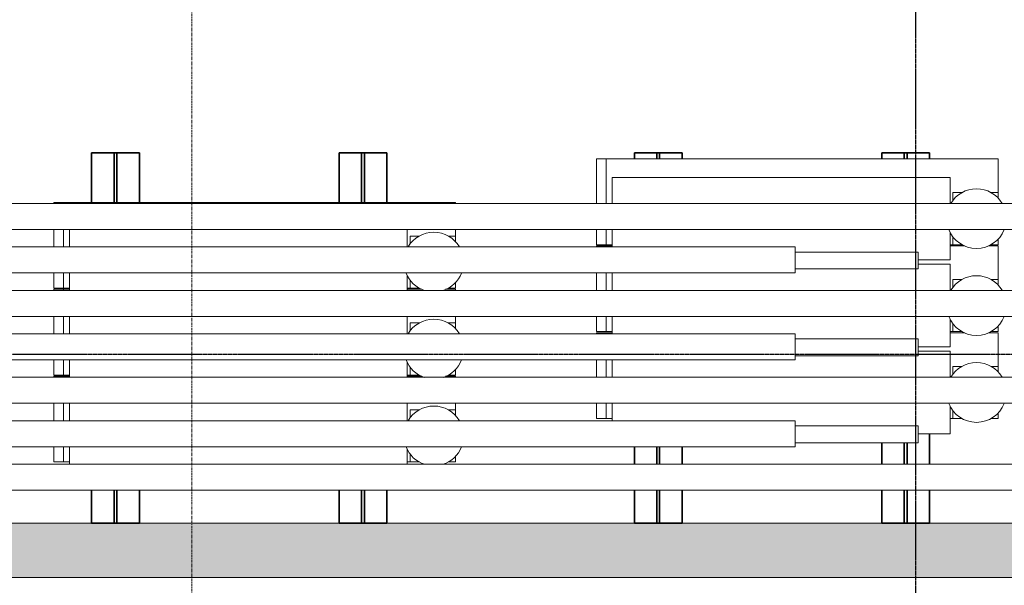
# Model space of a CAD drawing. Header units: millimetres. Extents: x 61846 to 198573, y 13020 to 52988.
# Tile 16 of 150: x 78127 to 82662, y 44974 to 47577. Entities that reach past the tile are written whole.
import ezdxf

# ---------------------------------------------------------------- set-up
doc = ezdxf.new("R2010")
doc.units = ezdxf.units.MM
doc.linetypes.add('Grid Line', pattern=[22.225, 12.7, -3.175, 3.175, -3.175])
doc.linetypes.add('NL_00_doorsnede', pattern=[23, 10, -1, 0, -1, 10, -1])
for name, color, linetype, lineweight in [('A-GENM', 13, 'Continuous', 18), ('A-WALL', 113, 'Continuous', 25), ('G-ANNO-SYMB', 111, 'Continuous', 18), ('I-WALL', 2, 'Continuous', 25), ('S-BEAM', 12, 'Continuous', 35), ('S-GRID', 1, 'Continuous', 18)]:
    doc.layers.add(name, color=color, linetype=linetype, lineweight=lineweight)

# ---------------------------------------------------------------- blocks, each defined once
blk = doc.blocks.new('TadP_A_CON_CONSTRUCTIE_rvt-1-4e verdieping lierenkamer')
at = {"layer": 'I-WALL'}
blk.add_hatch(color=8, dxfattribs=at).paths.add_polyline_path([(76157.5, 45010), (87096, 45010), (87096, 45260), (67706.3, 45260), (67706.3, 45010), (75462.9, 45010)])
at = {"layer": 'I-WALL', "color": 10, "lineweight": 18}
for p, q in [((86305.2, 45260), (67706.3, 45260)), ((67706.3, 45010), (87096, 45010))]:
    blk.add_line(p, q, dxfattribs=at)
blk = doc.blocks.new('22_NOAHH_Wand_Wand-x 2594857 - 22_NOAHH_Wand_Wand-x-150139-4e verdieping lierenkamer')
at = {"layer": 'A-WALL', "color": 130, "lineweight": 13}
blk.add_line((86976.1, 45010), (67706.3, 45010), dxfattribs=at)
blk = doc.blocks.new('22_NOAHH_Wand_Wand-x 2594857 - 22_NOAHH_Wand_Wand-x 2594857-150143-4e verdieping lierenkamer')
blk.add_blockref('22_NOAHH_Wand_Wand-x 2594857 - 22_NOAHH_Wand_Wand-x-150139-4e verdieping lierenkamer', (0, 0))
blk = doc.blocks.new('TadP_A_BWK_BOUWKUNDE_rvt-1-4e verdieping lierenkamer')
at = {"layer": 'A-WALL', "color": 250, "lineweight": 25}
blk.add_blockref('22_NOAHH_Wand_Wand-x 2594857 - 22_NOAHH_Wand_Wand-x 2594857-150143-4e verdieping lierenkamer', (0, 0), dxfattribs=at)
blk = doc.blocks.new('Decorlier liggende trommel - Rij 3-2838716-4e verdieping lierenkamer')
at = {"layer": 'A-GENM'}
for p, q in [((-120, 900), (-120, 945)), ((-120, 945), (-50, 945)), ((70, 945), (150, 945)), ((270, 945), (275, 945)), ((275, 945), (275, 900)), ((-130.9, 872.5), (-50.3, 872.5)), ((-120, 872.5), (-120, 900)), ((-50, 900), (-120, 900)), ((150, 900), (70, 900)), ((70.1, 872.5), (150.9, 872.5)), ((275, 900), (270, 900)), ((275, 900), (275, -905.5)), ((-61.9, -683.5), (-130.9, -683.5)), ((-120, -697), (-120, -683.5)), ((-120, -739), (-120, -697)), ((-120, -697), (-82.5, -697)), ((150.9, -683.5), (70.1, -683.5)), ((82.5, -697), (120, -697)), ((120, -697), (120, -739)), ((-120, -905.5), (-120, -872)), ((-93.6, -905.5), (-120, -905.5)), ((120, -905.5), (93.6, -905.5)), ((120, -872), (120, -905.5)), ((120, -905.5), (150, -905.5)), ((270, -905.5), (275, -905.5))]:
    blk.add_line(p, q, dxfattribs=at)
for start, end in [(111.519, 161.9262), (0, 59.3416), (300.6584, 360), (198.0738, 248.481)]:
    blk.add_arc((0, -805.5), 137.5, start, end, dxfattribs=at)
blk = doc.blocks.new('Decorlier liggende trommel - Rij 3-V3-4e verdieping lierenkamer')
at = {"layer": 'A-GENM'}
for p, q in [((-120, 900), (-120, 945)), ((-120, 945), (-50, 945)), ((70, 945), (150, 945)), ((270, 945), (275, 945)), ((275, 945), (275, 900)), ((-130.9, 872.5), (-50.3, 872.5)), ((-120, 872.5), (-120, 900)), ((-50, 900), (-120, 900)), ((150, 900), (70, 900)), ((70.1, 872.5), (150.9, 872.5)), ((275, 900), (270, 900)), ((275, 900), (275, 872.5)), ((-61.9, -683.5), (-130.9, -683.5)), ((-120, -697), (-120, -683.5)), ((-120, -739), (-120, -697)), ((-120, -697), (-82.5, -697)), ((150.9, -683.5), (70.1, -683.5)), ((82.5, -697), (120, -697)), ((120, -697), (120, -739)), ((275, -683.5), (275, -751)), ((275, -860), (275, -905.5)), ((-120, -905.5), (-120, -872)), ((-93.6, -905.5), (-120, -905.5)), ((120, -905.5), (93.6, -905.5)), ((120, -872), (120, -905.5)), ((120, -905.5), (150, -905.5)), ((270, -905.5), (275, -905.5))]:
    blk.add_line(p, q, dxfattribs=at)
for start, end in [(111.519, 161.9262), (0, 59.3416), (300.6584, 360), (198.0738, 248.481)]:
    blk.add_arc((0, -805.5), 137.5, start, end, dxfattribs=at)
blk = doc.blocks.new('Decorlier liggende trommel - Rij 2-2838346-4e verdieping lierenkamer')
at = {"layer": 'A-GENM'}
for p, q in [((-120, 900), (-120, 945)), ((-120, 945), (-50, 945)), ((70, 945), (275, 945)), ((275, 945), (275, 900)), ((-130.9, 872.5), (-50.3, 872.5)), ((-120, 872.5), (-120, 900)), ((-50, 900), (-120, 900)), ((275, 900), (70, 900)), ((70.1, 872.5), (190, 872.5)), ((190, -683.5), (190, 872.5)), ((275, 900), (275, -905.5)), ((-231.1, 29.3), (-231.1, -536.6)), ((-153.9, -536.6), (-153.9, 29.3)), ((-231.1, -536.6), (-153.9, -536.6)), ((-190, -536.6), (-190, -683.5)), ((-61.9, -683.5), (-190, -683.5)), ((-120, -697), (-120, -683.5)), ((-120, -739), (-120, -697)), ((-120, -697), (-82.5, -697)), ((190, -683.5), (70.1, -683.5)), ((82.5, -697), (120, -697)), ((120, -697), (120, -739)), ((-120, -905.5), (-120, -872)), ((-93.6, -905.5), (-120, -905.5)), ((120, -905.5), (93.6, -905.5)), ((120, -872), (120, -905.5)), ((120, -905.5), (275, -905.5))]:
    blk.add_line(p, q, dxfattribs=at)
for start, end in [(111.519, 180), (0, 59.3416), (180, 248.481), (300.6584, 360)]:
    blk.add_arc((0, -805.5), 137.5, start, end, dxfattribs=at)
blk = doc.blocks.new('Decorlier liggende trommel - Rij 2-V4-4e verdieping lierenkamer')
at = {"layer": 'A-GENM'}
for p, q in [((-120, 900), (-120, 945)), ((-120, 945), (-50, 945)), ((70, 945), (150, 945)), ((270, 945), (275, 945)), ((275, 945), (275, 900)), ((-130.9, 872.5), (-50.3, 872.5)), ((-120, 872.5), (-120, 900)), ((-50, 900), (-120, 900)), ((150, 900), (70, 900)), ((70.1, 872.5), (150.9, 872.5)), ((275, 900), (270, 900)), ((275, 900), (275, 872.5)), ((-231.1, 29.3), (-231.1, -536.6)), ((-153.9, -536.6), (-153.9, 29.3)), ((-231.1, -536.6), (-153.9, -536.6)), ((-190, -536.6), (-190, -683.5)), ((190, -683.5), (190, -536.6)), ((-61.9, -683.5), (-190, -683.5)), ((-120, -697), (-120, -683.5)), ((-120, -739), (-120, -697)), ((-120, -697), (-82.5, -697)), ((190, -683.5), (70.1, -683.5)), ((82.5, -697), (120, -697)), ((120, -697), (120, -739)), ((275, -683.5), (275, -751)), ((275, -860), (275, -905.5)), ((-120, -905.5), (-120, -872)), ((-93.6, -905.5), (-120, -905.5)), ((120, -905.5), (93.6, -905.5)), ((120, -872), (120, -905.5)), ((120, -905.5), (275, -905.5))]:
    blk.add_line(p, q, dxfattribs=at)
for start, end in [(111.519, 180), (0, 59.3416), (180, 248.481), (300.6584, 360)]:
    blk.add_arc((0, -805.5), 137.5, start, end, dxfattribs=at)
blk = doc.blocks.new('Staalkabel - Rij 1-2833448-4e verdieping lierenkamer')
at = {"layer": 'A-GENM'}
for p, q in [((0, 60), (11750, 60)), ((11750, -60), (0, -60))]:
    blk.add_line(p, q, dxfattribs=at)
blk = doc.blocks.new('Staalkabel - Rij 1-V20-4e verdieping lierenkamer')
at = {"layer": 'A-GENM'}
for p, q in [((0, 60), (11627.6, 60)), ((11609.2, -60), (0, -60))]:
    blk.add_line(p, q, dxfattribs=at)
blk = doc.blocks.new('Staalkabel - Rij 1-V21-4e verdieping lierenkamer')
at = {"layer": 'A-GENM'}
for p, q in [((0, 60), (11627.6, 60)), ((11627.6, -60), (0, -60))]:
    blk.add_line(p, q, dxfattribs=at)
blk = doc.blocks.new('Staalkabel - Rij 2-2838451-4e verdieping lierenkamer')
at = {"layer": 'A-GENM'}
for p, q in [((0, 60), (9744.6, 60)), ((0, -60), (0, 60)), ((9744.6, -60), (0, -60))]:
    blk.add_line(p, q, dxfattribs=at)
blk = doc.blocks.new('Staalkabel - Rij 2-V22-4e verdieping lierenkamer')
at = {"layer": 'A-GENM'}
for p, q in [((0, 60), (9492.5, 60)), ((0, -60), (0, 60)), ((9492.5, -60), (0, -60))]:
    blk.add_line(p, q, dxfattribs=at)
blk = doc.blocks.new('Staalkabel - Rij 2-V23-4e verdieping lierenkamer')
at = {"layer": 'A-GENM'}
for p, q in [((0, 60), (9744.6, 60)), ((0, -60), (0, 60)), ((9744.6, -60), (0, -60))]:
    blk.add_line(p, q, dxfattribs=at)
blk = doc.blocks.new('H-Balk - HEB220-7317298-4e verdieping lierenkamer')
at = {"layer": 'S-BEAM'}
for p, q in [((-852, -110), (-852, 110)), ((-852, 110), (-700.9, 110)), ((624.1, 110), (852, 110)), ((852, 110), (852, -110)), ((-700.9, 6.5), (-852, 6.5)), ((852, 6.5), (624.1, 6.5)), ((-700.9, -6.5), (-852, -6.5)), ((852, -6.5), (624.1, -6.5)), ((-852, -110), (-700.9, -110)), ((624.1, -110), (852, -110))]:
    blk.add_line(p, q, dxfattribs=at)
blk = doc.blocks.new('H-Balk - HEB220-V29-4e verdieping lierenkamer')
at = {"layer": 'S-BEAM'}
for p, q in [((-852, -110), (-852, 110)), ((-852, 110), (-700.9, 110)), ((-580.9, 110), (-500.9, 110)), ((824.1, 110), (852, 110)), ((852, 110), (852, -110)), ((-700.9, 6.5), (-852, 6.5)), ((-500.9, 6.5), (-580.9, 6.5)), ((852, 6.5), (824.1, 6.5)), ((-700.9, -6.5), (-852, -6.5)), ((-500.9, -6.5), (-580.9, -6.5)), ((852, -6.5), (824.1, -6.5)), ((-852, -110), (-700.9, -110)), ((-580.9, -110), (-500.9, -110)), ((824.1, -110), (852, -110))]:
    blk.add_line(p, q, dxfattribs=at)
blk = doc.blocks.new('H-Balk - HEB220-V30-4e verdieping lierenkamer')
at = {"layer": 'S-BEAM'}
for p, q in [((-852, -110), (-852, 110)), ((-852, 110), (-700.9, 110)), ((-580.9, 110), (-482, 110)), ((824.1, 110), (852, 110)), ((852, 110), (852, -110)), ((-700.9, 6.5), (-852, 6.5)), ((-482, 6.5), (-580.9, 6.5)), ((852, 6.5), (824.1, 6.5)), ((-700.9, -6.5), (-852, -6.5)), ((-482, -6.5), (-580.9, -6.5)), ((852, -6.5), (824.1, -6.5)), ((-852, -110), (-700.9, -110)), ((-580.9, -110), (-440.9, -110)), ((824.1, -110), (852, -110))]:
    blk.add_line(p, q, dxfattribs=at)

msp = doc.modelspace()

# ---------------------------------------------------------------- linework, layer by layer
at = {"layer": 'G-ANNO-SYMB', "linetype": 'NL_00_doorsnede', "lineweight": 25}
for p, q in [((82252.5, 50942.2), (82252.5, 43535.1)), ((89861.1, 46036.1), (65688.3, 46036.1))]:
    msp.add_line(p, q, dxfattribs=at)
at = {"layer": 'S-GRID', "linetype": 'Grid Line'}
msp.add_line((78920, 43946.7), (78920, 51755.7), dxfattribs=at)

# ---------------------------------------------------------------- block references
at = {"lineweight": 5}
for name in ['TadP_A_BWK_BOUWKUNDE_rvt-1-4e verdieping lierenkamer', 'TadP_A_CON_CONSTRUCTIE_rvt-1-4e verdieping lierenkamer']:
    msp.add_blockref(name, (0, 0), dxfattribs=at)
at = {"layer": 'A-GENM'}
for name, p, rotation in [('Decorlier liggende trommel - Rij 2-2838346-4e verdieping lierenkamer', (81728.5, 46661.5), 89.99999999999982), ('Staalkabel - Rij 1-V21-4e verdieping lierenkamer', (83582.2, 46671.5), 180), ('Decorlier liggende trommel - Rij 3-2838716-4e verdieping lierenkamer', (79228.5, 46461.5), 89.99999999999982), ('Decorlier liggende trommel - Rij 2-V4-4e verdieping lierenkamer', (81728.5, 46261.5), 89.99999999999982), ('Staalkabel - Rij 2-V23-4e verdieping lierenkamer', (81699.2, 46471.5), 180), ('Staalkabel - Rij 1-V21-4e verdieping lierenkamer', (83582.2, 46271.5), 180), ('Decorlier liggende trommel - Rij 3-V3-4e verdieping lierenkamer', (79228.5, 46061.5), 89.99999999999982), ('Staalkabel - Rij 2-V22-4e verdieping lierenkamer', (81699.2, 46071.5), 180), ('Decorlier liggende trommel - Rij 2-V4-4e verdieping lierenkamer', (81728.5, 45861.5), 89.99999999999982), ('Staalkabel - Rij 1-V20-4e verdieping lierenkamer', (83582.2, 45871.5), 180), ('Decorlier liggende trommel - Rij 3-V3-4e verdieping lierenkamer', (79228.5, 45661.5), 89.99999999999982), ('Staalkabel - Rij 2-2838451-4e verdieping lierenkamer', (81699.2, 45671.5), 180), ('Staalkabel - Rij 1-2833448-4e verdieping lierenkamer', (84199.2, 45471.5), 180)]:
    msp.add_blockref(name, p, dxfattribs=dict(at, rotation=rotation))
at = {"layer": 'S-BEAM', "rotation": 90}
for name, p in [('H-Balk - HEB220-7317298-4e verdieping lierenkamer', (78567.9, 46112.4)), ('H-Balk - HEB220-7317298-4e verdieping lierenkamer', (79707.9, 46112.4)), ('H-Balk - HEB220-V29-4e verdieping lierenkamer', (81067.9, 46112.4)), ('H-Balk - HEB220-V30-4e verdieping lierenkamer', (82207.9, 46112.4))]:
    msp.add_blockref(name, p, dxfattribs=at)

doc.saveas('drawing.dxf')
